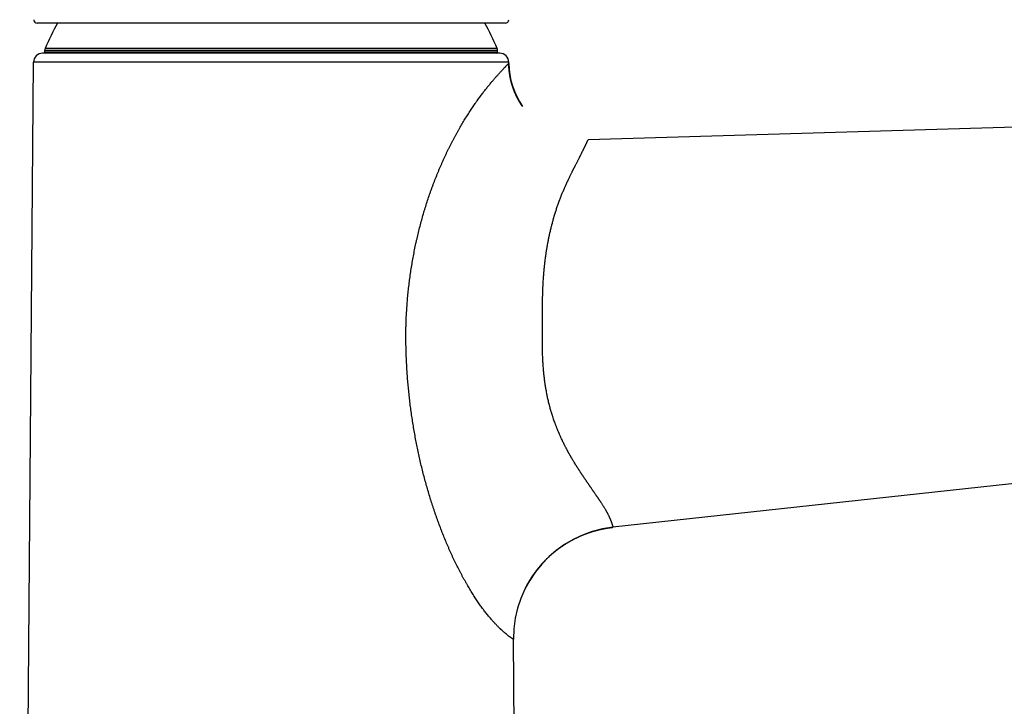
# Model space of a CAD drawing. Header units: millimetres. Extents: x -9 to 371, y -43 to 401.
# Tile 30 of 32: x 195 to 283, y 304 to 365. Entities that reach past the tile are written whole.
import ezdxf

# ---------------------------------------------------------------- set-up
doc = ezdxf.new("R2010")
doc.units = ezdxf.units.MM
doc.header["$LTSCALE"] = 23.1
doc.layers.get('0').update_dxf_attribs({"linetype": 'CONTINUOUS'})

msp = doc.modelspace()

# ---------------------------------------------------------------- linework, layer by layer
at = {"color": 7, "linetype": 'CONTINUOUS'}
for p, q in [((238.748, 364.645), (196.854, 364.645)), ((197.551, 362.045), (197.551, 362.185)), ((238.051, 362.045), (238.051, 362.185)), ((238.257, 361.945), (197.344, 361.945)), ((195.301, 208.945), (196.544, 361.152)), ((239.058, 361.039), (239.057, 361.152)), ((368.013, 357.771), (246.159, 354.216)), ((240.281, 357.191), (240.255, 357.228)), ((347.37, 330.331), (248.374, 319.554)), ((248.351, 319.552), (248.374, 319.554)), ((240.623, 314.261), (240.642, 314.297)), ((240.301, 208.945), (239.479, 309.534))]:
    msp.add_line(p, q, dxfattribs=at)
at = {"color": 9, "linetype": 'CONTINUOUS'}
for p, q in [((238.051, 362.185), (197.551, 362.185)), ((238.051, 362.045), (197.551, 362.045)), ((238.012, 362.378), (197.589, 362.378)), ((239.057, 361.152), (196.544, 361.152))]:
    msp.add_line(p, q, dxfattribs=at)
at = {"color": 7, "linetype": 'CONTINUOUS'}
for points in [[(239.087, 360.479), (239.085, 360.496), (239.084, 360.514), (239.082, 360.531), (239.081, 360.549), (239.079, 360.566), (239.078, 360.584), (239.077, 360.601), (239.075, 360.619), (239.074, 360.636), (239.073, 360.654), (239.072, 360.671), (239.071, 360.689), (239.07, 360.706), (239.069, 360.724), (239.068, 360.741), (239.067, 360.759), (239.066, 360.776), (239.065, 360.794), (239.064, 360.811), (239.064, 360.829), (239.063, 360.847), (239.062, 360.864), (239.062, 360.882), (239.061, 360.899), (239.06, 360.917), (239.06, 360.934), (239.06, 360.952), (239.059, 360.969), (239.059, 360.987), (239.059, 361.004), (239.058, 361.022), (239.058, 361.039)], [(240.255, 357.228), (240.246, 357.243), (240.236, 357.257), (240.226, 357.272), (240.216, 357.286), (240.207, 357.301), (240.197, 357.316), (240.187, 357.33), (240.178, 357.345), (240.168, 357.36), (240.159, 357.374), (240.149, 357.389), (240.14, 357.404), (240.13, 357.419), (240.121, 357.434), (240.111, 357.448), (240.102, 357.463), (240.093, 357.478), (240.084, 357.493), (240.074, 357.508), (240.065, 357.523), (240.056, 357.538), (240.047, 357.553), (240.038, 357.568), (240.029, 357.583), (240.02, 357.598), (240.011, 357.613), (240.002, 357.628), (239.994, 357.644), (239.985, 357.659), (239.976, 357.674), (239.967, 357.689), (239.959, 357.704), (239.95, 357.72), (239.941, 357.735), (239.933, 357.75), (239.924, 357.766), (239.916, 357.781), (239.907, 357.796), (239.899, 357.812), (239.89, 357.827), (239.882, 357.843), (239.874, 357.858), (239.866, 357.874), (239.857, 357.889), (239.849, 357.905), (239.841, 357.92), (239.833, 357.936), (239.825, 357.951), (239.817, 357.967), (239.809, 357.982), (239.801, 357.998), (239.793, 358.014), (239.785, 358.029), (239.777, 358.045), (239.77, 358.061), (239.762, 358.077), (239.754, 358.092), (239.746, 358.108), (239.739, 358.124), (239.731, 358.14), (239.724, 358.156), (239.716, 358.172), (239.709, 358.187), (239.701, 358.203), (239.694, 358.219), (239.687, 358.235), (239.679, 358.251), (239.672, 358.267), (239.665, 358.283), (239.658, 358.299), (239.651, 358.315), (239.643, 358.331), (239.636, 358.347), (239.629, 358.363), (239.622, 358.379), (239.615, 358.396), (239.609, 358.412), (239.602, 358.428), (239.595, 358.444), (239.588, 358.46), (239.581, 358.476), (239.575, 358.493), (239.568, 358.509), (239.561, 358.525), (239.555, 358.541), (239.548, 358.558), (239.542, 358.574), (239.535, 358.59), (239.529, 358.607), (239.523, 358.623), (239.516, 358.639), (239.51, 358.656), (239.504, 358.672), (239.498, 358.689), (239.492, 358.705), (239.485, 358.721), (239.479, 358.738), (239.473, 358.754), (239.467, 358.771), (239.461, 358.787), (239.456, 358.804), (239.45, 358.821), (239.444, 358.837), (239.438, 358.854), (239.432, 358.87), (239.427, 358.887), (239.421, 358.903), (239.416, 358.92), (239.41, 358.937), (239.404, 358.953), (239.399, 358.97), (239.394, 358.987), (239.388, 359.003), (239.383, 359.02), (239.378, 359.037), (239.372, 359.054), (239.367, 359.07), (239.362, 359.087), (239.357, 359.104), (239.352, 359.121), (239.347, 359.137), (239.342, 359.154), (239.337, 359.171), (239.332, 359.188), (239.327, 359.205), (239.322, 359.222), (239.317, 359.239), (239.312, 359.255), (239.308, 359.272), (239.303, 359.289), (239.298, 359.306), (239.294, 359.323), (239.289, 359.34), (239.285, 359.357), (239.28, 359.374), (239.276, 359.391), (239.272, 359.408), (239.267, 359.425), (239.263, 359.442), (239.259, 359.459), (239.255, 359.476), (239.251, 359.493), (239.246, 359.51), (239.242, 359.527), (239.238, 359.544), (239.234, 359.561), (239.23, 359.579), (239.227, 359.596), (239.223, 359.613), (239.219, 359.63), (239.215, 359.647), (239.212, 359.664), (239.208, 359.681), (239.204, 359.699), (239.201, 359.716), (239.197, 359.733), (239.194, 359.75), (239.19, 359.767), (239.187, 359.785), (239.183, 359.802), (239.18, 359.819), (239.177, 359.836), (239.174, 359.853), (239.17, 359.871), (239.167, 359.888), (239.164, 359.905), (239.161, 359.923), (239.158, 359.94), (239.155, 359.957), (239.152, 359.974), (239.149, 359.992), (239.147, 360.009), (239.144, 360.026), (239.141, 360.044), (239.138, 360.061), (239.136, 360.078), (239.133, 360.096), (239.131, 360.113), (239.128, 360.13), (239.126, 360.148), (239.123, 360.165), (239.121, 360.183), (239.118, 360.2), (239.116, 360.217), (239.114, 360.235), (239.112, 360.252), (239.109, 360.27), (239.107, 360.287), (239.105, 360.304), (239.103, 360.322), (239.101, 360.339), (239.099, 360.357), (239.097, 360.374), (239.095, 360.392), (239.094, 360.409), (239.092, 360.427), (239.09, 360.444), (239.089, 360.461), (239.087, 360.479)], [(243.658, 317.747), (243.677, 317.761), (243.696, 317.774), (243.715, 317.788), (243.734, 317.801), (243.753, 317.814), (243.772, 317.828), (243.791, 317.841), (243.81, 317.854), (243.829, 317.867), (243.849, 317.88), (243.868, 317.893), (243.887, 317.906), (243.906, 317.919), (243.925, 317.932), (243.945, 317.945), (243.964, 317.958), (243.984, 317.97), (244.003, 317.983), (244.022, 317.996), (244.042, 318.009), (244.061, 318.021), (244.081, 318.034), (244.1, 318.046), (244.12, 318.059), (244.14, 318.071), (244.159, 318.083), (244.179, 318.096), (244.199, 318.108), (244.218, 318.12), (244.238, 318.132), (244.258, 318.145), (244.278, 318.157), (244.297, 318.169), (244.317, 318.181), (244.337, 318.193), (244.357, 318.205), (244.377, 318.216), (244.397, 318.228), (244.417, 318.24), (244.437, 318.252), (244.457, 318.263), (244.477, 318.275), (244.497, 318.287), (244.517, 318.298), (244.538, 318.31), (244.558, 318.321), (244.578, 318.332), (244.598, 318.344), (244.618, 318.355), (244.639, 318.366), (244.659, 318.378), (244.679, 318.389), (244.7, 318.4), (244.72, 318.411), (244.741, 318.422), (244.761, 318.433), (244.782, 318.444), (244.802, 318.455), (244.823, 318.466), (244.843, 318.476), (244.864, 318.487), (244.884, 318.498), (244.905, 318.508), (244.926, 318.519), (244.946, 318.529), (244.967, 318.54), (244.988, 318.55), (245.008, 318.561), (245.029, 318.571), (245.05, 318.581), (245.071, 318.592), (245.092, 318.602), (245.113, 318.612), (245.133, 318.622), (245.154, 318.632), (245.175, 318.642), (245.196, 318.652), (245.217, 318.662), (245.238, 318.672), (245.259, 318.682), (245.28, 318.692), (245.301, 318.701), (245.322, 318.711), (245.344, 318.721), (245.365, 318.73), (245.386, 318.74), (245.407, 318.749), (245.428, 318.759), (245.449, 318.768), (245.471, 318.777), (245.492, 318.787), (245.513, 318.796), (245.535, 318.805), (245.556, 318.814), (245.577, 318.823), (245.599, 318.832), (245.62, 318.841), (245.641, 318.85), (245.663, 318.859), (245.684, 318.868), (245.706, 318.877), (245.727, 318.885), (245.749, 318.894), (245.77, 318.903), (245.792, 318.911), (245.814, 318.92), (245.835, 318.928), (245.857, 318.937), (245.878, 318.945), (245.9, 318.953), (245.922, 318.962), (245.943, 318.97), (245.965, 318.978), (245.987, 318.986), (246.009, 318.994), (246.03, 319.002), (246.052, 319.01), (246.074, 319.018), (246.096, 319.026), (246.118, 319.034), (246.14, 319.042), (246.161, 319.049), (246.183, 319.057), (246.205, 319.065), (246.227, 319.072), (246.249, 319.08), (246.271, 319.087), (246.293, 319.095), (246.315, 319.102), (246.337, 319.109), (246.359, 319.117), (246.381, 319.124), (246.403, 319.131), (246.425, 319.138), (246.447, 319.145), (246.47, 319.152), (246.492, 319.159), (246.514, 319.166), (246.536, 319.173), (246.558, 319.18), (246.58, 319.186), (246.603, 319.193), (246.625, 319.2), (246.647, 319.206), (246.669, 319.213), (246.692, 319.219), (246.714, 319.226), (246.736, 319.232)], [(246.736, 319.232), (246.759, 319.239), (246.781, 319.245), (246.803, 319.251), (246.826, 319.257), (246.848, 319.263), (246.87, 319.269), (246.893, 319.275), (246.915, 319.281), (246.938, 319.287), (246.96, 319.293), (246.983, 319.299), (247.005, 319.305), (247.028, 319.311), (247.05, 319.316), (247.073, 319.322), (247.095, 319.327), (247.118, 319.333), (247.14, 319.338), (247.163, 319.344), (247.185, 319.349), (247.208, 319.354), (247.231, 319.36), (247.253, 319.365), (247.276, 319.37), (247.298, 319.375), (247.321, 319.38), (247.344, 319.385), (247.366, 319.39), (247.389, 319.395), (247.412, 319.4), (247.435, 319.404), (247.457, 319.409), (247.48, 319.414), (247.503, 319.418), (247.526, 319.423), (247.548, 319.427), (247.571, 319.432), (247.594, 319.436), (247.617, 319.441), (247.639, 319.445), (247.662, 319.449), (247.685, 319.453), (247.708, 319.458), (247.731, 319.462), (247.754, 319.466), (247.776, 319.47), (247.799, 319.474), (247.822, 319.477), (247.845, 319.481), (247.868, 319.485), (247.891, 319.489), (247.914, 319.492), (247.937, 319.496), (247.96, 319.5), (247.983, 319.503), (248.006, 319.506), (248.029, 319.51), (248.051, 319.513), (248.074, 319.516), (248.097, 319.52), (248.12, 319.523), (248.143, 319.526), (248.166, 319.529), (248.189, 319.532), (248.212, 319.535), (248.235, 319.538), (248.258, 319.541), (248.282, 319.544), (248.305, 319.546), (248.328, 319.549), (248.351, 319.552)], [(240.638, 314.29), (240.656, 314.323), (240.667, 314.343), (240.678, 314.364), (240.689, 314.384), (240.7, 314.405), (240.711, 314.425), (240.722, 314.445), (240.733, 314.466), (240.745, 314.486), (240.756, 314.506), (240.767, 314.526), (240.779, 314.547), (240.79, 314.567), (240.802, 314.587), (240.813, 314.607), (240.825, 314.627), (240.837, 314.647), (240.848, 314.667), (240.86, 314.687), (240.872, 314.707), (240.884, 314.727), (240.896, 314.747), (240.907, 314.767), (240.919, 314.787), (240.931, 314.807), (240.944, 314.827), (240.956, 314.846), (240.968, 314.866), (240.98, 314.886), (240.992, 314.906), (241.005, 314.925), (241.017, 314.945), (241.029, 314.965), (241.042, 314.984), (241.054, 315.004), (241.067, 315.023), (241.079, 315.043), (241.092, 315.062), (241.105, 315.082), (241.117, 315.101), (241.13, 315.12), (241.143, 315.14), (241.156, 315.159), (241.169, 315.178), (241.182, 315.198), (241.195, 315.217), (241.208, 315.236), (241.221, 315.255), (241.234, 315.274), (241.247, 315.294), (241.26, 315.313), (241.273, 315.332), (241.287, 315.351), (241.3, 315.37), (241.313, 315.389), (241.327, 315.408), (241.34, 315.427), (241.354, 315.445), (241.367, 315.464), (241.381, 315.483), (241.394, 315.502), (241.408, 315.521), (241.422, 315.539), (241.436, 315.558), (241.449, 315.577), (241.463, 315.595), (241.477, 315.614), (241.491, 315.632), (241.505, 315.651), (241.519, 315.669), (241.533, 315.688), (241.547, 315.706), (241.561, 315.725), (241.576, 315.743), (241.59, 315.761), (241.604, 315.78), (241.619, 315.798), (241.633, 315.816), (241.647, 315.834), (241.662, 315.852), (241.676, 315.871), (241.691, 315.889), (241.705, 315.907), (241.72, 315.925), (241.735, 315.943), (241.749, 315.961), (241.764, 315.979), (241.779, 315.996), (241.794, 316.014), (241.809, 316.032), (241.823, 316.05), (241.838, 316.068), (241.853, 316.085), (241.868, 316.103), (241.884, 316.121), (241.899, 316.138), (241.914, 316.156), (241.929, 316.173), (241.944, 316.191), (241.96, 316.208), (241.975, 316.226), (241.99, 316.243), (242.006, 316.26), (242.021, 316.278), (242.036, 316.295), (242.052, 316.312), (242.068, 316.33), (242.083, 316.347), (242.099, 316.364), (242.114, 316.381), (242.13, 316.398), (242.146, 316.415), (242.162, 316.432), (242.178, 316.449), (242.193, 316.466), (242.209, 316.483), (242.225, 316.5), (242.241, 316.517), (242.257, 316.533), (242.273, 316.55), (242.29, 316.567), (242.306, 316.583), (242.322, 316.6), (242.338, 316.617), (242.354, 316.633), (242.371, 316.65), (242.387, 316.666), (242.403, 316.683), (242.42, 316.699), (242.436, 316.715), (242.453, 316.732), (242.469, 316.748), (242.486, 316.764), (242.503, 316.78), (242.519, 316.797), (242.536, 316.813), (242.553, 316.829), (242.569, 316.845), (242.586, 316.861), (242.603, 316.877), (242.62, 316.893), (242.637, 316.909), (242.654, 316.925), (242.671, 316.94), (242.688, 316.956), (242.705, 316.972), (242.722, 316.988), (242.739, 317.003), (242.756, 317.019), (242.773, 317.034), (242.79, 317.05), (242.808, 317.065), (242.825, 317.081), (242.842, 317.096), (242.86, 317.112), (242.877, 317.127), (242.895, 317.142), (242.912, 317.158), (242.93, 317.173), (242.947, 317.188), (242.965, 317.203), (242.982, 317.218), (243, 317.233), (243.018, 317.248), (243.036, 317.263), (243.053, 317.278), (243.071, 317.293), (243.089, 317.308), (243.107, 317.323), (243.125, 317.337), (243.143, 317.352), (243.161, 317.367), (243.179, 317.382), (243.197, 317.396), (243.215, 317.411), (243.233, 317.425), (243.251, 317.44), (243.269, 317.454), (243.287, 317.469), (243.306, 317.483), (243.324, 317.497), (243.342, 317.511), (243.36, 317.526), (243.379, 317.54), (243.397, 317.554), (243.416, 317.568), (243.434, 317.582), (243.453, 317.596), (243.471, 317.61), (243.49, 317.624), (243.508, 317.638), (243.527, 317.652), (243.546, 317.665), (243.564, 317.679), (243.583, 317.693), (243.602, 317.707), (243.621, 317.72), (243.639, 317.734), (243.658, 317.747)], [(240.545, 314.109), (240.559, 314.138), (240.57, 314.158), (240.58, 314.179), (240.591, 314.2), (240.602, 314.22), (240.612, 314.241), (240.623, 314.261)]]:
    msp.add_lwpolyline(points, dxfattribs=at)
for centre, radius, start, end in [((196.854, 364.945), 0.3, 179.45061, 270), ((238.748, 364.945), 0.3, 270, 0.54939), ((217.801, 353.945), 21.9, 150.75241, 157.35338), ((217.801, 353.945), 21.9, 22.64662, 29.24759), ((198.051, 362.185), 0.5, 157.35338, 180), ((197.651, 362.045), 0.1, 180, 270), ((237.951, 362.045), 0.1, 270, 360), ((237.551, 362.185), 0.5, 0, 22.64662), ((197.344, 361.145), 0.8, 90, 179.53191), ((238.257, 361.145), 0.8, 0.46809, 90), ((245.958, 361.113), 6.9, 180.61578, 214.64232), ((249.478, 309.616), 10, 96.34627, 180.46809)]:
    msp.add_arc(centre, radius, start, end, dxfattribs=at)
at = {"color": 9, "linetype": 'CONTINUOUS'}
for points, knots in [([(239.479, 309.534), (239.479, 309.534), (239.479, 309.534), (239.479, 309.534), (239.479, 309.534), (239.479, 309.534), (239.479, 309.534), (239.479, 309.534), (239.479, 309.534), (239.479, 309.534), (239.479, 309.534), (239.478, 309.534), (239.478, 309.534), (239.478, 309.534), (239.478, 309.534), (239.478, 309.534), (239.477, 309.535), (239.477, 309.535), (239.476, 309.535), (239.476, 309.535), (239.475, 309.536), (239.474, 309.536), (239.473, 309.537), (239.471, 309.538), (239.469, 309.539), (239.466, 309.54), (239.464, 309.542), (239.461, 309.543), (239.458, 309.545), (239.453, 309.548), (239.447, 309.551), (239.439, 309.556), (239.429, 309.561), (239.419, 309.568), (239.408, 309.574), (239.395, 309.582), (239.382, 309.59), (239.368, 309.599), (239.352, 309.609), (239.336, 309.619), (239.313, 309.635), (239.281, 309.656), (239.247, 309.679), (239.219, 309.699), (239.196, 309.715), (239.172, 309.732), (239.138, 309.757), (239.094, 309.79), (239.037, 309.833), (238.978, 309.879), (238.914, 309.929), (238.822, 310.003), (238.726, 310.083), (238.625, 310.17), (238.515, 310.267), (238.416, 310.358), (238.33, 310.439), (238.269, 310.498), (238.191, 310.574), (238.095, 310.67), (237.997, 310.771), (237.896, 310.877), (237.793, 310.988), (237.687, 311.104), (237.58, 311.225), (237.47, 311.351), (237.358, 311.483), (237.245, 311.619), (237.13, 311.761), (237.014, 311.907), (236.897, 312.059), (236.778, 312.215), (236.659, 312.376), (236.538, 312.542), (236.417, 312.712), (236.296, 312.886), (236.174, 313.066), (236.051, 313.249), (235.929, 313.437), (235.807, 313.629), (235.684, 313.824), (235.562, 314.024), (235.441, 314.227), (235.34, 314.399), (235.26, 314.539), (235.179, 314.68), (235.079, 314.859), (234.959, 315.076), (234.841, 315.296), (234.683, 315.595), (234.488, 315.975), (234.259, 316.44), (234.071, 316.834), (233.924, 317.153), (233.814, 317.396), (233.706, 317.641), (233.562, 317.971), (233.386, 318.387), (233.215, 318.808), (233.081, 319.148), (232.948, 319.491), (232.818, 319.837), (232.691, 320.185), (232.598, 320.447), (232.505, 320.711), (232.384, 321.065), (232.235, 321.51), (232.064, 322.048), (231.843, 322.772), (231.634, 323.502), (231.439, 324.239), (231.298, 324.794), (231.164, 325.353), (231.036, 325.915), (230.915, 326.479), (230.761, 327.234), (230.621, 327.993), (230.494, 328.756), (230.405, 329.329), (230.322, 329.905), (230.246, 330.481), (230.177, 331.059), (230.114, 331.638), (230.057, 332.218), (230.008, 332.798), (229.965, 333.38), (229.934, 333.865), (229.913, 334.253), (229.9, 334.545), (229.887, 334.836), (229.879, 335.079), (229.872, 335.274), (229.867, 335.468), (229.861, 335.711), (229.856, 335.954), (229.854, 336.149), (229.852, 336.343), (229.851, 336.538), (229.851, 336.732), (229.852, 336.878), (229.853, 337.024), (229.855, 337.17), (229.857, 337.316), (229.86, 337.461), (229.864, 337.607), (229.869, 337.802), (229.878, 338.044), (229.89, 338.336), (229.904, 338.627), (229.921, 338.918), (229.946, 339.305), (229.983, 339.789), (230.035, 340.369), (230.096, 340.947), (230.165, 341.524), (230.242, 342.1), (230.327, 342.673), (230.421, 343.244), (230.523, 343.813), (230.632, 344.38), (230.731, 344.85), (230.813, 345.224), (230.898, 345.597), (231.009, 346.061), (231.151, 346.615), (231.3, 347.165), (231.457, 347.71), (231.622, 348.251), (231.794, 348.787), (231.944, 349.23), (232.067, 349.582), (232.161, 349.844), (232.257, 350.104), (232.386, 350.449), (232.519, 350.79), (232.656, 351.129), (232.76, 351.381), (232.865, 351.631), (232.972, 351.88), (233.08, 352.126), (233.19, 352.37), (233.301, 352.612), (233.413, 352.852), (233.526, 353.09), (233.64, 353.326), (233.756, 353.559), (233.853, 353.751), (233.931, 353.904), (234.01, 354.055), (234.108, 354.243), (234.227, 354.466), (234.347, 354.686), (234.468, 354.903), (234.589, 355.118), (234.71, 355.33), (234.832, 355.539), (234.954, 355.745), (235.076, 355.949), (235.198, 356.148), (235.32, 356.345), (235.442, 356.538), (235.564, 356.728), (235.686, 356.914), (235.807, 357.096), (235.928, 357.275), (236.028, 357.421), (236.108, 357.536), (236.188, 357.648), (236.286, 357.786), (236.404, 357.949), (236.558, 358.158), (236.747, 358.409), (236.935, 358.652), (237.082, 358.838), (237.189, 358.972), (237.294, 359.101), (237.397, 359.226), (237.498, 359.347), (237.597, 359.464), (237.693, 359.576), (237.815, 359.718), (237.934, 359.854), (238.05, 359.984), (238.132, 360.075), (238.211, 360.162), (238.287, 360.245), (238.36, 360.324), (238.43, 360.398), (238.496, 360.469), (238.559, 360.536), (238.618, 360.598), (238.673, 360.657), (238.725, 360.712), (238.774, 360.763), (238.819, 360.81), (238.86, 360.852), (238.897, 360.891), (238.925, 360.921), (238.946, 360.942), (238.961, 360.957), (238.974, 360.971), (238.986, 360.983), (238.998, 360.995), (239.008, 361.006), (239.017, 361.015), (239.026, 361.024), (239.032, 361.031), (239.037, 361.035), (239.04, 361.039), (239.043, 361.042), (239.045, 361.044), (239.048, 361.047), (239.05, 361.049), (239.052, 361.051), (239.053, 361.052), (239.054, 361.053), (239.055, 361.054), (239.055, 361.054), (239.056, 361.055), (239.056, 361.055), (239.057, 361.056), (239.057, 361.056), (239.057, 361.056), (239.057, 361.056), (239.057, 361.057), (239.058, 361.057), (239.058, 361.057), (239.058, 361.057), (239.058, 361.057), (239.058, 361.057), (239.058, 361.057), (239.058, 361.057), (239.058, 361.057), (239.058, 361.057), (239.058, 361.057), (239.058, 361.057)], [0, 0, 0, 0, 0, 0, 0, 0.000001, 0.000001, 0.000001, 0.000002, 0.000004, 0.000006, 0.000008, 0.00001, 0.000012, 0.000015, 0.000022, 0.00003, 0.000039, 0.00005, 0.000062, 0.000074, 0.000089, 0.000121, 0.000158, 0.0002, 0.000247, 0.0003, 0.000357, 0.00042, 0.000487, 0.000638, 0.000809, 0.001002, 0.001215, 0.001449, 0.001705, 0.001982, 0.002281, 0.002601, 0.002943, 0.003307, 0.004102, 0.004987, 0.005463, 0.005962, 0.006484, 0.007029, 0.008188, 0.009439, 0.010781, 0.012216, 0.013743, 0.017084, 0.018897, 0.020808, 0.024922, 0.026012, 0.027127, 0.029432, 0.031834, 0.034334, 0.03693, 0.039622, 0.042408, 0.045286, 0.048256, 0.051316, 0.054464, 0.0577, 0.06102, 0.064422, 0.067905, 0.071465, 0.0751, 0.078808, 0.082587, 0.086435, 0.090349, 0.094327, 0.098366, 0.102464, 0.106618, 0.110826, 0.115086, 0.117234, 0.119394, 0.123749, 0.128148, 0.132588, 0.137068, 0.146138, 0.155341, 0.164665, 0.169369, 0.174098, 0.178851, 0.183628, 0.193245, 0.202942, 0.207817, 0.212709, 0.222539, 0.227476, 0.232426, 0.237388, 0.242363, 0.252347, 0.262373, 0.272436, 0.292661, 0.302816, 0.312997, 0.323199, 0.333422, 0.343663, 0.35392, 0.374476, 0.384772, 0.395078, 0.405394, 0.415718, 0.426048, 0.436385, 0.446727, 0.457074, 0.467424, 0.477777, 0.482955, 0.488133, 0.493312, 0.498491, 0.50108, 0.50367, 0.508849, 0.514029, 0.516618, 0.519208, 0.524388, 0.526977, 0.529567, 0.532156, 0.534745, 0.537335, 0.539924, 0.542512, 0.545101, 0.550278, 0.555454, 0.560628, 0.565802, 0.570974, 0.581313, 0.591645, 0.601969, 0.612283, 0.622586, 0.632877, 0.643154, 0.653414, 0.663657, 0.67388, 0.678983, 0.684079, 0.694254, 0.7044, 0.714513, 0.724592, 0.734631, 0.744627, 0.754575, 0.759529, 0.764468, 0.769393, 0.774302, 0.784069, 0.788926, 0.793764, 0.798582, 0.803379, 0.808154, 0.812906, 0.817634, 0.822337, 0.827013, 0.831661, 0.836279, 0.840867, 0.843148, 0.845422, 0.849943, 0.85443, 0.858881, 0.863296, 0.867671, 0.872007, 0.876302, 0.880554, 0.88476, 0.888919, 0.893028, 0.897085, 0.901087, 0.905033, 0.908921, 0.912747, 0.916511, 0.918369, 0.92021, 0.923842, 0.927406, 0.9309, 0.937671, 0.944144, 0.947264, 0.950305, 0.953264, 0.956142, 0.958937, 0.961647, 0.964272, 0.96681, 0.971622, 0.973893, 0.976073, 0.978161, 0.980157, 0.982061, 0.983872, 0.98559, 0.987215, 0.988747, 0.990185, 0.991527, 0.992773, 0.993922, 0.994973, 0.995926, 0.996779, 0.997168, 0.997532, 0.997872, 0.998186, 0.998475, 0.99874, 0.998979, 0.999193, 0.999382, 0.999467, 0.999546, 0.999618, 0.999685, 0.999744, 0.999798, 0.999845, 0.999886, 0.999905, 0.999921, 0.999936, 0.999949, 0.999961, 0.999972, 0.99998, 0.999984, 0.999987, 0.99999, 0.999993, 0.999995, 0.999997, 0.999998, 0.999999, 0.999999, 1, 1, 1, 1, 1, 1, 1]), ([(248.396, 319.557), (248.396, 319.557), (248.396, 319.557), (248.396, 319.557), (248.396, 319.557), (248.396, 319.557), (248.396, 319.557), (248.396, 319.557), (248.396, 319.557), (248.396, 319.557), (248.396, 319.557), (248.396, 319.557), (248.396, 319.557), (248.396, 319.557), (248.396, 319.558), (248.396, 319.558), (248.396, 319.558), (248.396, 319.559), (248.396, 319.559), (248.396, 319.559), (248.396, 319.56), (248.396, 319.561), (248.395, 319.562), (248.395, 319.564), (248.395, 319.566), (248.395, 319.568), (248.394, 319.57), (248.394, 319.572), (248.393, 319.575), (248.392, 319.58), (248.391, 319.585), (248.39, 319.592), (248.388, 319.599), (248.387, 319.607), (248.385, 319.616), (248.383, 319.626), (248.38, 319.636), (248.377, 319.65), (248.372, 319.671), (248.365, 319.697), (248.357, 319.726), (248.348, 319.757), (248.337, 319.791), (248.327, 319.822), (248.319, 319.847), (248.31, 319.874), (248.297, 319.91), (248.281, 319.955), (248.267, 319.993), (248.255, 320.026), (248.241, 320.06), (248.224, 320.104), (248.206, 320.15), (248.19, 320.187), (248.174, 320.227), (248.152, 320.277), (248.125, 320.34), (248.095, 320.405), (248.069, 320.461), (248.047, 320.507), (248.024, 320.555), (247.994, 320.616), (247.963, 320.678), (247.937, 320.729), (247.917, 320.768), (247.896, 320.808), (247.874, 320.849), (247.852, 320.89), (247.833, 320.924), (247.818, 320.952), (247.806, 320.973), (247.794, 320.994), (247.778, 321.023), (247.757, 321.059), (247.724, 321.118), (247.68, 321.193), (247.634, 321.269), (247.597, 321.331), (247.558, 321.394), (247.508, 321.475), (247.446, 321.573), (247.381, 321.674), (247.326, 321.759), (247.28, 321.828), (247.25, 321.871), (247.227, 321.907), (247.209, 321.933), (247.193, 321.956), (247.181, 321.973), (247.172, 321.987), (247.163, 322), (247.154, 322.014), (247.144, 322.027), (247.132, 322.046), (247.116, 322.068), (247.091, 322.105), (247.059, 322.151), (247.021, 322.207), (246.982, 322.263), (246.943, 322.32), (246.904, 322.377), (246.851, 322.455), (246.783, 322.553), (246.715, 322.652), (246.66, 322.732), (246.618, 322.793), (246.575, 322.854), (246.533, 322.916), (246.49, 322.978), (246.447, 323.041), (246.41, 323.093), (246.381, 323.136), (246.359, 323.167), (246.337, 323.199), (246.315, 323.231), (246.292, 323.263), (246.27, 323.295), (246.248, 323.328), (246.218, 323.371), (246.18, 323.426), (246.135, 323.491), (246.089, 323.557), (246.044, 323.624), (245.998, 323.691), (245.952, 323.758), (245.906, 323.826), (245.86, 323.894), (245.814, 323.963), (245.767, 324.031), (245.721, 324.101), (245.682, 324.159), (245.651, 324.206), (245.627, 324.241), (245.604, 324.276), (245.58, 324.311), (245.557, 324.347), (245.525, 324.394), (245.486, 324.453), (245.439, 324.525), (245.4, 324.585), (245.368, 324.633), (245.345, 324.67), (245.321, 324.706), (245.298, 324.742), (245.274, 324.779), (245.242, 324.828), (245.203, 324.889), (245.156, 324.963), (245.109, 325.038), (245.07, 325.1), (245.039, 325.15), (245.016, 325.188), (244.992, 325.225), (244.969, 325.263), (244.946, 325.301), (244.915, 325.352), (244.876, 325.416), (244.83, 325.493), (244.783, 325.57), (244.737, 325.647), (244.699, 325.712), (244.669, 325.764), (244.646, 325.804), (244.623, 325.843), (244.6, 325.882), (244.577, 325.922), (244.547, 325.975), (244.51, 326.041), (244.465, 326.121), (244.428, 326.188), (244.398, 326.241), (244.376, 326.282), (244.354, 326.322), (244.331, 326.363), (244.309, 326.403), (244.28, 326.458), (244.244, 326.526), (244.2, 326.608), (244.157, 326.691), (244.114, 326.773), (244.079, 326.843), (244.051, 326.899), (244.03, 326.94), (244.009, 326.982), (243.981, 327.039), (243.946, 327.109), (243.891, 327.222), (243.823, 327.364), (243.757, 327.508), (243.704, 327.623), (243.665, 327.71), (243.627, 327.797), (243.595, 327.87), (243.569, 327.929), (243.551, 327.973), (243.532, 328.017), (243.507, 328.076), (243.482, 328.135), (243.458, 328.194), (243.44, 328.239), (243.421, 328.283), (243.397, 328.343), (243.367, 328.418), (243.332, 328.508), (243.297, 328.598), (243.262, 328.688), (243.228, 328.779), (243.194, 328.87), (243.15, 328.992), (243.096, 329.146), (243.043, 329.3), (243.002, 329.424), (242.971, 329.517), (242.942, 329.61), (242.912, 329.704), (242.883, 329.798), (242.845, 329.924), (242.799, 330.082), (242.746, 330.272), (242.695, 330.464), (242.646, 330.656), (242.6, 330.849), (242.555, 331.043), (242.52, 331.206), (242.493, 331.336), (242.466, 331.467), (242.434, 331.63), (242.404, 331.794), (242.382, 331.926), (242.368, 332.008), (242.357, 332.074), (242.346, 332.14), (242.333, 332.223), (242.318, 332.322), (242.303, 332.422), (242.289, 332.521), (242.271, 332.654), (242.249, 332.821), (242.225, 333.021), (242.203, 333.221), (242.183, 333.422), (242.164, 333.624), (242.148, 333.825), (242.133, 334.027), (242.12, 334.229), (242.108, 334.431), (242.099, 334.633), (242.09, 334.836), (242.085, 335.005), (242.081, 335.14), (242.079, 335.241), (242.077, 335.343), (242.075, 335.444), (242.074, 335.545), (242.072, 335.647), (242.072, 335.748), (242.071, 335.85), (242.071, 335.951), (242.071, 336.053), (242.072, 336.154), (242.072, 336.256), (242.072, 336.357), (242.073, 336.459), (242.073, 336.56), (242.073, 336.645), (242.073, 336.712), (242.073, 336.78), (242.073, 336.865), (242.073, 336.966), (242.072, 337.068), (242.072, 337.169), (242.072, 337.271), (242.071, 337.372), (242.071, 337.507), (242.07, 337.676), (242.069, 337.879), (242.069, 338.082), (242.068, 338.285), (242.068, 338.487), (242.068, 338.69), (242.069, 338.892), (242.07, 339.095), (242.071, 339.263), (242.073, 339.398), (242.074, 339.499), (242.075, 339.6), (242.077, 339.701), (242.079, 339.802), (242.081, 339.936), (242.084, 340.071), (242.087, 340.205), (242.09, 340.306), (242.093, 340.406), (242.096, 340.507), (242.099, 340.607), (242.102, 340.708), (242.106, 340.792), (242.108, 340.858), (242.111, 340.925), (242.114, 341.009), (242.119, 341.109), (242.124, 341.209), (242.129, 341.309), (242.134, 341.409), (242.142, 341.542), (242.152, 341.709), (242.166, 341.908), (242.178, 342.073), (242.188, 342.206), (242.197, 342.305), (242.205, 342.404), (242.217, 342.536), (242.232, 342.7), (242.249, 342.864), (242.263, 342.995), (242.277, 343.126), (242.292, 343.256), (242.308, 343.387), (242.324, 343.517), (242.341, 343.646), (242.359, 343.776), (242.372, 343.873), (242.384, 343.953), (242.393, 344.018), (242.4, 344.066), (242.407, 344.114), (242.417, 344.178), (242.43, 344.258), (242.445, 344.354), (242.46, 344.45), (242.476, 344.545), (242.492, 344.641), (242.509, 344.736), (242.525, 344.831), (242.542, 344.925), (242.56, 345.02), (242.577, 345.114), (242.592, 345.192), (242.605, 345.255), (242.617, 345.317), (242.633, 345.395), (242.652, 345.489), (242.668, 345.566), (242.681, 345.628), (242.694, 345.69), (242.711, 345.767), (242.732, 345.859), (242.759, 345.982), (242.795, 346.134), (242.831, 346.286), (242.861, 346.407), (242.884, 346.497), (242.907, 346.587), (242.938, 346.706), (242.969, 346.825), (243.001, 346.944), (243.022, 347.017), (243.038, 347.076), (243.05, 347.12), (243.063, 347.164), (243.079, 347.222), (243.1, 347.295), (243.134, 347.411), (243.177, 347.555), (243.23, 347.726), (243.284, 347.896), (243.339, 348.065), (243.395, 348.232), (243.442, 348.369), (243.481, 348.479), (243.51, 348.56), (243.534, 348.628), (243.554, 348.682), (243.569, 348.722), (243.584, 348.762), (243.604, 348.816), (243.629, 348.882), (243.659, 348.961), (243.69, 349.04), (243.72, 349.118), (243.762, 349.222), (243.813, 349.35), (243.866, 349.478), (243.908, 349.579), (243.95, 349.678), (244.003, 349.802), (244.057, 349.924), (244.1, 350.021), (244.132, 350.093), (244.164, 350.165), (244.191, 350.224), (244.213, 350.271), (244.229, 350.306), (244.245, 350.341), (244.267, 350.387), (244.294, 350.445), (244.326, 350.514), (244.358, 350.582), (244.4, 350.672), (244.453, 350.783), (244.517, 350.915), (244.579, 351.044), (244.642, 351.171), (244.694, 351.276), (244.735, 351.358), (244.761, 351.409), (244.781, 351.449), (244.797, 351.479), (244.812, 351.509), (244.827, 351.538), (244.842, 351.568), (244.855, 351.592), (244.865, 351.612), (244.875, 351.631), (244.888, 351.656), (244.902, 351.684), (244.922, 351.723), (244.947, 351.77), (244.976, 351.827), (245.014, 351.901), (245.06, 351.992), (245.115, 352.099), (245.169, 352.204), (245.221, 352.306), (245.272, 352.406), (245.321, 352.503), (245.361, 352.582), (245.392, 352.645), (245.415, 352.69), (245.438, 352.735), (245.46, 352.78), (245.482, 352.824), (245.51, 352.881), (245.545, 352.95), (245.586, 353.032), (245.637, 353.136), (245.686, 353.236), (245.733, 353.332), (245.767, 353.401), (245.793, 353.456), (245.814, 353.499), (245.829, 353.53), (245.844, 353.56), (245.863, 353.6), (245.886, 353.647), (245.913, 353.702), (245.938, 353.754), (245.962, 353.803), (245.984, 353.85), (246.006, 353.894), (246.025, 353.935), (246.044, 353.973), (246.061, 354.009), (246.077, 354.042), (246.091, 354.072), (246.104, 354.099), (246.114, 354.12), (246.121, 354.135), (246.126, 354.145), (246.13, 354.155), (246.134, 354.164), (246.138, 354.172), (246.142, 354.18), (246.145, 354.187), (246.148, 354.193), (246.15, 354.198), (246.152, 354.201), (246.153, 354.203), (246.154, 354.205), (246.155, 354.207), (246.155, 354.209), (246.156, 354.21), (246.157, 354.212), (246.157, 354.213), (246.158, 354.214), (246.158, 354.214), (246.158, 354.214), (246.158, 354.215), (246.158, 354.215), (246.158, 354.215), (246.159, 354.216), (246.159, 354.216), (246.159, 354.216), (246.159, 354.216), (246.159, 354.216), (246.159, 354.216), (246.159, 354.216), (246.159, 354.216), (246.159, 354.216), (246.159, 354.216), (246.159, 354.216), (246.159, 354.216), (246.159, 354.216), (246.159, 354.216)], [0, 0, 0, 0, 0, 0, 0, 0.000001, 0.000001, 0.000001, 0.000002, 0.000004, 0.000005, 0.000007, 0.00001, 0.000015, 0.000022, 0.00003, 0.000039, 0.000049, 0.000061, 0.000073, 0.000087, 0.000119, 0.000155, 0.000196, 0.000242, 0.000293, 0.000348, 0.000409, 0.000474, 0.000619, 0.000783, 0.000966, 0.001169, 0.001391, 0.001632, 0.001892, 0.002172, 0.002471, 0.003127, 0.003861, 0.004672, 0.005562, 0.00653, 0.007578, 0.008131, 0.008705, 0.009911, 0.011198, 0.012565, 0.013278, 0.014012, 0.015539, 0.017148, 0.017983, 0.018838, 0.02061, 0.022466, 0.024405, 0.026429, 0.027473, 0.028538, 0.030732, 0.033013, 0.034186, 0.035381, 0.036598, 0.037836, 0.039096, 0.040378, 0.041027, 0.041682, 0.042341, 0.043007, 0.044354, 0.045723, 0.048527, 0.051417, 0.052895, 0.054395, 0.057459, 0.060609, 0.063846, 0.067168, 0.068861, 0.070575, 0.07144, 0.07231, 0.073186, 0.073626, 0.074067, 0.074509, 0.074953, 0.075398, 0.075844, 0.076739, 0.07764, 0.079454, 0.081286, 0.083136, 0.085003, 0.086888, 0.088791, 0.092646, 0.096566, 0.098551, 0.100551, 0.102567, 0.104598, 0.106645, 0.108706, 0.110783, 0.111827, 0.112874, 0.113925, 0.114979, 0.116037, 0.117099, 0.118163, 0.119231, 0.121376, 0.123534, 0.125705, 0.127887, 0.130082, 0.132288, 0.134506, 0.136736, 0.138976, 0.141228, 0.14349, 0.145763, 0.146903, 0.148046, 0.149191, 0.150339, 0.15149, 0.152643, 0.154955, 0.157277, 0.159608, 0.160777, 0.161949, 0.163122, 0.164298, 0.165476, 0.166656, 0.169023, 0.171397, 0.17378, 0.17617, 0.177369, 0.178569, 0.179771, 0.180974, 0.18218, 0.183388, 0.185808, 0.188237, 0.190672, 0.193114, 0.195563, 0.19679, 0.198018, 0.199249, 0.200481, 0.201714, 0.202949, 0.205424, 0.207905, 0.210392, 0.211638, 0.212885, 0.214134, 0.215384, 0.216636, 0.217889, 0.2204, 0.222916, 0.225437, 0.227964, 0.230496, 0.231764, 0.233033, 0.234304, 0.235575, 0.238123, 0.240675, 0.245794, 0.250931, 0.253507, 0.256087, 0.258671, 0.26126, 0.262555, 0.263852, 0.26515, 0.266449, 0.26905, 0.270352, 0.271655, 0.272959, 0.274264, 0.276877, 0.279494, 0.282115, 0.284739, 0.287367, 0.289998, 0.292633, 0.297913, 0.303206, 0.305858, 0.308513, 0.31117, 0.313831, 0.316495, 0.319161, 0.324503, 0.329855, 0.335217, 0.34059, 0.345972, 0.351363, 0.356762, 0.359465, 0.36217, 0.367585, 0.373007, 0.375721, 0.378436, 0.379794, 0.381153, 0.383871, 0.386591, 0.389313, 0.392035, 0.394759, 0.400212, 0.405669, 0.411131, 0.416597, 0.422066, 0.42754, 0.433017, 0.438497, 0.443979, 0.449464, 0.454951, 0.46044, 0.463185, 0.465931, 0.468677, 0.471423, 0.474169, 0.476916, 0.479663, 0.48241, 0.485157, 0.487905, 0.490652, 0.4934, 0.496147, 0.498895, 0.501643, 0.504391, 0.505764, 0.507138, 0.509886, 0.512633, 0.515381, 0.518128, 0.520875, 0.523622, 0.526368, 0.531861, 0.537352, 0.542842, 0.54833, 0.553816, 0.559299, 0.564781, 0.570259, 0.575734, 0.578471, 0.581206, 0.583941, 0.586674, 0.589407, 0.592138, 0.597598, 0.600326, 0.603053, 0.605778, 0.608503, 0.611226, 0.613947, 0.616667, 0.618027, 0.619386, 0.622103, 0.624819, 0.627533, 0.630245, 0.632956, 0.635664, 0.641076, 0.64648, 0.651876, 0.654571, 0.657263, 0.659953, 0.662641, 0.668009, 0.673366, 0.676041, 0.678713, 0.684048, 0.686711, 0.689371, 0.694682, 0.697332, 0.699979, 0.702623, 0.703943, 0.705263, 0.706581, 0.707899, 0.710532, 0.713161, 0.715786, 0.718408, 0.721025, 0.723638, 0.726247, 0.728852, 0.731453, 0.734049, 0.736641, 0.737935, 0.739228, 0.741811, 0.744389, 0.746962, 0.748247, 0.74953, 0.752093, 0.754651, 0.757204, 0.762294, 0.767361, 0.769887, 0.772406, 0.774919, 0.777427, 0.782423, 0.784911, 0.787393, 0.788631, 0.789868, 0.791103, 0.792336, 0.794798, 0.797252, 0.80214, 0.806998, 0.811825, 0.816621, 0.821384, 0.826114, 0.828466, 0.83081, 0.833144, 0.834308, 0.83547, 0.836629, 0.837786, 0.840093, 0.842391, 0.844679, 0.846957, 0.849225, 0.853732, 0.858196, 0.860412, 0.862617, 0.866993, 0.871324, 0.873471, 0.875606, 0.877729, 0.879839, 0.880889, 0.881936, 0.88298, 0.884021, 0.886091, 0.888147, 0.89019, 0.892218, 0.896231, 0.900185, 0.904079, 0.907912, 0.911681, 0.913542, 0.915386, 0.916302, 0.917214, 0.918122, 0.919025, 0.919924, 0.920819, 0.921265, 0.92171, 0.922595, 0.923476, 0.924353, 0.926091, 0.92781, 0.929509, 0.932851, 0.936115, 0.939301, 0.942409, 0.945438, 0.948388, 0.951259, 0.952664, 0.95405, 0.955415, 0.95676, 0.958086, 0.959391, 0.961941, 0.964409, 0.966796, 0.971323, 0.973463, 0.975522, 0.977498, 0.978455, 0.979392, 0.980309, 0.981205, 0.982936, 0.984586, 0.986153, 0.987639, 0.989041, 0.99036, 0.991596, 0.992748, 0.993816, 0.9948, 0.995698, 0.996513, 0.997242, 0.997575, 0.997886, 0.998177, 0.998446, 0.998693, 0.998919, 0.999124, 0.999308, 0.99947, 0.999543, 0.99961, 0.999672, 0.999729, 0.999781, 0.999827, 0.999867, 0.999902, 0.999918, 0.999932, 0.999945, 0.999957, 0.999967, 0.999976, 0.999983, 0.999989, 0.999992, 0.999994, 0.999996, 0.999997, 0.999998, 0.999999, 0.999999, 1, 1, 1, 1, 1, 1, 1])]:
    msp.add_open_spline(points, degree=3, knots=knots, dxfattribs=at)

doc.saveas('drawing.dxf')
